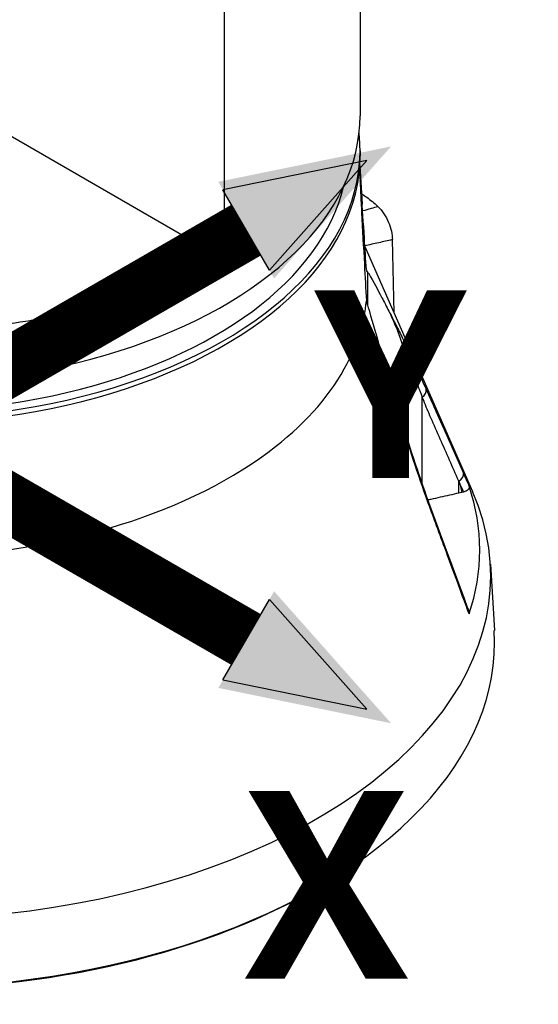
# Model space of a CAD drawing. Header units: millimetres. Extents: x 0 to 5219, y 0 to 2970.
# Tile 210 of 237: x 3491 to 3576, y 1307 to 1468. Entities that reach past the tile are written whole.
import ezdxf

# ---------------------------------------------------------------- set-up
doc = ezdxf.new("R2010")
doc.units = ezdxf.units.MM
doc.header["$LTSCALE"] = 0.2
doc.layers.add('01_Object Line', color=4, linetype='Continuous')
doc.layers.add('07_Special Line2', color=76, linetype='Continuous')
doc.layers.add('14_Mark', color=7, linetype='Continuous', true_color=0xe03c31)
doc.styles.add('Rainbow-5.0 Style', font='malgunsl.ttf')

# ---------------------------------------------------------------- blocks, each defined once
blk = doc.blocks.new('A$Ccee225a8')
for p, q in [((76, 189.12), (76, 142.87)), ((53.74, 186.14), (53.74, 119.43)), ((-4.03, 152.79), (53.74, 119.43)), ((76, 137.15), (76, 136.34)), ((75.95, 134.7), (76.35, 128.41)), ((81.56, 110.63), (81.29, 122.61)), ((76.79, 121.51), (94.4, 81.38)), ((77.23, 117.34), (77.23, 111.88)), ((27.64, 110.46), (27.64, 110.46)), ((73.68, 101.91), (73.68, 101.91)), ((83.94, 102.44), (83.96, 102.39)), ((83.94, 89.27), (83.94, 102.44)), ((86.18, 82.55), (86.18, 96.85)), ((69.49, 95.77), (69.49, 95.77)), ((70.01, 96.41), (70.01, 96.41)), ((67.56, 93.62), (67.56, 93.62)), ((68.66, 94.82), (68.66, 94.82)), ((68.75, 94.92), (68.75, 94.92)), ((83.94, 89), (83.94, 89)), ((86.18, 82.26), (86.18, 82.26)), ((92.15, 81.14), (92.15, 83.1)), ((92.94, 81.31), (92.65, 81.23)), ((97.32, 69.51), (97.97, 58.67)), ((72.1, 18.38), (72.45, 18.6))]:
    blk.add_line(p, q)
for centre, major_axis, ratio, start_param, end_param in [((0, 142.87), (76, 0), 0.57735, 4.145572, 6.283185), ((0, 137.15), (76, 0), 0.57735, 4.052056, 6.34836), ((0, 136.34), (76, 0), 0.57735, 4.038806, 6.283185), ((0, 137.15), (74, 0), 0.57735, 4.055455, 6.144873), ((0, 124.91), (51.87, 0), 0.57735, 6.0439, 6.043902), ((0, 125.72), (52.91, 0), 0.57735, 6.035202, 6.035205), ((0, 115.13), (77.15, 0), 0.57735, 5.992537, 6.226304), ((81.11, 107.66), (0.801, 0.853), 0.860347, 5.300819, 5.818739), ((0, 115.13), (77.15, 0), 0.57735, 5.649863, 5.992537), ((100.05, 34.96), (29.32, -91.96), 0.076516, 2.36282, 2.369225), ((85.41, 97.56), (1.37, 0.61), 0.66693, 4.986416, 6.208313), ((80.75, 94.63), (1.44, 0.41), 0.240769, 5.973612, 6.283053), ((0, 115.13), (-77.15, 0), 0.57735, 1.627678, 2.50827), ((91.51, 83.85), (1.37, 0.61), 0.643092, 4.905135, 6.224634), ((0, 71.83), (95.57, 0), 0.57735, 6.092629, 6.473742), ((0, 67.58), (97.38, 0), 0.57735, 3.92699, 6.531315), ((85.41, 80.21), (1.41, 0.5), 0.418724, 5.919409, 6.283188), ((91.51, 63.68), (1.41, 0.52), 0.445689, 5.900786, 6.283188), ((0, 56.73), (98.02, 0), 0.57735, 3.107262, 6.317515), ((0, 56.32), (97.55, 0), 0.57735, 3.880683, 5.544095)]:
    blk.add_ellipse(centre, major_axis=major_axis, ratio=ratio, start_param=start_param, end_param=end_param)
for points, knots in [([(75.91, 134.2), (75.92, 133.98), (75.93, 133.73), (75.96, 132.98), (75.98, 132.44), (76.04, 131.35), (76.06, 130.8), (76.14, 129.15), (76.2, 128.06), (76.4, 124.24), (76.55, 121.41), (76.81, 116.57), (76.92, 114.59), (77.03, 112.6)], [-8.302572, -8.302572, -8.302572, -8.302572, -8.238122, -8.238122, -8.074107, -8.074107, -7.910092, -7.910092, -7.582061, -7.582061, -6.634304, -6.634304, -5.982106, -5.982106, -5.982106, -5.982106]), ([(77.03, 117.66), (76.92, 119.42), (76.81, 121.16), (76.55, 125.33), (76.4, 127.72), (76.2, 130.75), (76.14, 131.59), (76.06, 132.78), (76.04, 133.17), (75.98, 133.88), (75.96, 134.21), (75.94, 134.47), (75.93, 134.49), (75.93, 134.5)], [-10.718087, -10.718087, -10.718087, -10.718087, -10.065889, -10.065889, -9.118131, -9.118131, -8.790101, -8.790101, -8.626085, -8.626085, -8.46207, -8.46207, -8.45423, -8.45423, -8.45423, -8.45423]), ([(76.24, 130.12), (76.52, 129.93), (76.81, 129.74), (77.09, 129.54), (77.71, 129.1), (78.33, 128.63), (78.93, 128.02)], [0.7646759, 0.7646759, 0.7646759, 0.7646759, 0.8381808, 0.8381808, 0.8381808, 1, 1, 1, 1]), ([(78.93, 128.02), (78.55, 127.91), (78.17, 127.8), (77.79, 127.69), (77.33, 127.56), (76.88, 127.43), (76.42, 127.3)], [0, 0, 0, 0, 0.1670722, 0.1670722, 0.1670722, 0.3644267, 0.3644267, 0.3644267, 0.3644267]), ([(78.93, 128.02), (79.28, 127.68), (79.6, 127.28), (80.18, 126.4), (80.44, 125.92), (80.85, 124.95), (81.01, 124.45), (81.22, 123.5), (81.28, 123.04), (81.29, 122.61)], [-0.6378238, -0.6378238, -0.6378238, -0.6378238, -0.4817031, -0.4817031, -0.3188172, -0.3188172, -0.1578884, -0.1578884, -0.000001, -0.000001, -0.000001, -0.000001]), ([(81.29, 122.61), (80.53, 122.44), (79.78, 122.27), (79.05, 122.1), (78.28, 121.93), (77.52, 121.76), (76.78, 121.6)], [0, 0, 0, 0, 0.3806895, 0.3806895, 0.3806895, 0.7837508, 0.7837508, 0.7837508, 0.7837508]), ([(53.74, 119.43), (51.91, 118.26), (50.06, 117.18), (48.21, 116.19), (46.21, 115.12), (44.21, 114.16), (42.25, 113.3), (41.8, 113.1), (41.36, 112.91), (40.91, 112.72), (39.2, 112), (37.51, 111.35), (35.87, 110.76), (35.51, 110.63), (35.15, 110.5), (34.8, 110.38), (34.03, 110.12), (33.27, 109.86), (32.53, 109.63), (32.31, 109.56), (32.1, 109.49), (31.89, 109.43), (31.42, 109.28), (30.95, 109.13), (30.48, 109), (30.25, 108.93), (30.02, 108.86), (29.79, 108.79), (29.68, 108.76), (29.56, 108.73), (29.45, 108.69), (29.33, 108.66), (29.26, 108.64), (29.11, 108.6), (24.47, 107.29), (19.7, 106.28), (14.91, 105.56), (14.83, 105.55), (14.75, 105.54), (14.68, 105.53), (13.53, 105.36), (12.38, 105.2), (11.23, 105.07), (10.61, 105), (10, 104.93), (9.38, 104.86), (8.75, 104.8), (8.13, 104.74), (7.51, 104.69), (7.46, 104.68), (7.4, 104.68), (7.35, 104.67), (4.91, 104.47), (2.43, 104.33), (0.06, 104.27), (-4.85, 104.14), (-9.77, 104.3), (-14.73, 104.77), (-15.34, 104.83), (-15.95, 104.89), (-16.57, 104.96), (-17.18, 105.03), (-17.79, 105.1), (-18.4, 105.18), (-19.61, 105.33), (-20.81, 105.5), (-22, 105.69), (-24.16, 106.04), (-26.3, 106.44), (-28.41, 106.9), (-28.61, 106.95), (-28.81, 106.99), (-29.01, 107.04), (-31.28, 107.55), (-33.52, 108.13), (-35.72, 108.79)], [0, 0, 0, 0, 0.0268593, 0.0268593, 0.0268593, 0.0558825, 0.0558825, 0.0558825, 0.0625, 0.0625, 0.0625, 0.088102, 0.088102, 0.088102, 0.09375, 0.09375, 0.09375, 0.1058986, 0.1058986, 0.1058986, 0.109375, 0.109375, 0.109375, 0.1171875, 0.1171875, 0.1171875, 0.1210937, 0.1210937, 0.1210937, 0.1230469, 0.1230469, 0.1230469, 0.125, 0.125, 0.125, 0.1865064, 0.1865064, 0.1865064, 0.1875, 0.1875, 0.1875, 0.2022042, 0.2022042, 0.2022042, 0.2101236, 0.2101236, 0.2101236, 0.2180828, 0.2180828, 0.2180828, 0.21875, 0.21875, 0.21875, 0.25, 0.25, 0.25, 0.3146789, 0.3146789, 0.3146789, 0.3226569, 0.3226569, 0.3226569, 0.3306082, 0.3306082, 0.3306082, 0.3464266, 0.3464266, 0.3464266, 0.375, 0.375, 0.375, 0.3777022, 0.3777022, 0.3777022, 0.4086021, 0.4086021, 0.4086021, 0.4086021]), ([(-31.63, 111.15), (-31.2, 111.05), (-30.78, 110.94), (-29.22, 110.58), (-28.06, 110.32), (-26.27, 109.96), (-25.67, 109.84), (-24.45, 109.61), (-23.78, 109.49), (-22.04, 109.2), (-20.85, 109.01), (-18.99, 108.75), (-18.36, 108.66), (-17.4, 108.54), (-16.92, 108.48), (-16.43, 108.42), (-16.1, 108.39), (-15.91, 108.36), (-13.59, 108.11), (-11.24, 107.9), (-7.47, 107.68), (-6.18, 107.62), (-4.17, 107.56), (-3.49, 107.55), (-2.45, 107.53), (-2.11, 107.53), (-1.58, 107.53), (-1.41, 107.53), (-1.05, 107.53), (-0.84, 107.52), (1.54, 107.53), (3.92, 107.58), (7.7, 107.78), (8.99, 107.86), (10.98, 108.02), (11.65, 108.08), (12.67, 108.17), (13.18, 108.22), (13.69, 108.28), (14.04, 108.31), (14.25, 108.33), (16.57, 108.59), (18.88, 108.89), (22.47, 109.47), (23.69, 109.69), (25.55, 110.04), (26.18, 110.16), (27.13, 110.36), (27.45, 110.43), (28.08, 110.56), (28.45, 110.64), (30.92, 111.19), (33.13, 111.74), (36.46, 112.67), (37.58, 113), (39.24, 113.52), (39.8, 113.7), (40.91, 114.07), (41.49, 114.27), (46.24, 115.93), (50.17, 117.6), (53.74, 119.43)], [0.2383127, 0.2383127, 0.2383127, 0.2383127, 0.25, 0.25, 0.28125, 0.28125, 0.296875, 0.296875, 0.3125, 0.3125, 0.34375, 0.34375, 0.359375, 0.359375, 0.3671875, 0.3710938, 0.3710938, 0.375, 0.375, 0.4375, 0.4375, 0.46875, 0.46875, 0.484375, 0.484375, 0.4921875, 0.4921875, 0.4960938, 0.4960938, 0.5, 0.5, 0.5625, 0.5625, 0.59375, 0.59375, 0.609375, 0.609375, 0.6171875, 0.6210938, 0.6210938, 0.625, 0.625, 0.6875, 0.6875, 0.71875, 0.71875, 0.734375, 0.734375, 0.7421875, 0.7421875, 0.75, 0.75, 0.8125, 0.8125, 0.84375, 0.84375, 0.859375, 0.859375, 0.875, 0.875, 1, 1, 1, 1]), ([(77.23, 117.34), (77.31, 117.21), (77.39, 117.08), (78.15, 115.81), (78.85, 114.51), (79.95, 112.4), (80.33, 111.66), (80.71, 110.89)], [10.331972, 10.331972, 10.331972, 10.331972, 10.418454, 10.418454, 11.174175, 11.174175, 11.561016, 11.561016, 11.561016, 11.561016]), ([(77.23, 111.88), (77.31, 111.6), (77.39, 111.32), (78.15, 108.65), (78.85, 106.24), (79.95, 102.59), (80.33, 101.36), (80.71, 100.12)], [-6.98839, -6.98839, -6.98839, -6.98839, -6.901908, -6.901908, -6.146186, -6.146186, -5.759883, -5.759883, -5.759883, -5.759883]), ([(80.71, 110.89), (80.97, 110.38), (81.22, 109.83), (81.7, 108.73), (81.94, 108.14), (82.16, 107.56)], [-0.542815, -0.542815, -0.542815, -0.542815, -0.2712747, -0.2712747, -0.0000024, -0.0000024, -0.0000024, -0.0000024]), ([(82.15, 108.12), (82.32, 107.77), (82.5, 107.41), (82.67, 107.05), (82.86, 106.67), (83.05, 106.28), (83.24, 105.88), (83.62, 105.09), (84, 104.27), (84.39, 103.42), (84.95, 102.23), (85.51, 100.99), (86.09, 99.71)], [0, 0, 0, 0, 0.1198668, 0.1198668, 0.1198668, 0.2457072, 0.2457072, 0.2457072, 0.4972778, 0.4972778, 0.4972778, 0.8526404, 0.8526404, 0.8526404, 0.8526404]), ([(82.16, 107.56), (82.46, 106.76), (82.77, 105.87), (83.31, 104.25), (83.52, 103.62), (83.74, 102.97), (83.79, 102.83), (83.87, 102.61), (83.9, 102.52), (83.94, 102.44)], [-0.5896878, -0.5896878, -0.5896878, -0.5896878, -0.3346623, -0.3346623, -0.1007953, -0.1007953, -0.0408483, -0.0408483, 0, 0, 0, 0]), ([(84.12, 101.99), (84.18, 101.84), (84.25, 101.67), (84.37, 101.37), (84.44, 101.22), (84.49, 101.09), (84.53, 100.98), (84.55, 100.93), (84.57, 100.88), (84.59, 100.84), (84.6, 100.8), (84.61, 100.8), (84.63, 100.74), (84.72, 100.52), (84.81, 100.31), (84.89, 100.09), (84.93, 99.99), (84.98, 99.88), (85.02, 99.78), (85.06, 99.67), (85.11, 99.55), (85.14, 99.47), (85.21, 99.31), (85.28, 99.12), (85.37, 98.91), (85.45, 98.69), (85.54, 98.47), (85.66, 98.17), (85.72, 98.02), (85.77, 97.89), (85.81, 97.78), (85.84, 97.72), (85.85, 97.67), (85.87, 97.63), (85.89, 97.58), (85.89, 97.57), (85.92, 97.51), (86.01, 97.28), (86.09, 97.07), (86.18, 96.85)], [0.0000001, 0.0000001, 0.0000001, 0.0000001, 0.125, 0.125, 0.125, 0.1875, 0.1875, 0.1875, 0.21875, 0.21875, 0.21875, 0.25, 0.25, 0.25, 0.375, 0.375, 0.375, 0.4375, 0.4375, 0.4375, 0.5, 0.5, 0.5, 0.625, 0.625, 0.625, 0.75, 0.75, 0.75, 0.8125, 0.8125, 0.8125, 0.84375, 0.84375, 0.84375, 0.875, 0.875, 0.875, 1, 1, 1, 1]), ([(82.15, 94.92), (81.91, 95.78), (81.66, 96.64), (81.42, 97.5), (81.18, 98.37), (80.94, 99.24), (80.71, 100.12)], [0, 0, 0, 0, 0.499876, 0.499876, 0.499876, 1, 1, 1, 1]), ([(80.71, 100.12), (80.97, 99.27), (81.22, 98.42), (81.55, 97.28), (81.64, 96.97), (81.73, 96.65)], [0.0000001, 0.0000001, 0.0000001, 0.0000001, 0.2754495, 0.2754495, 0.3774695, 0.3774695, 0.3774695, 0.3774695]), ([(92.15, 83.1), (91.14, 85.39), (90.13, 87.68), (89.11, 89.98), (88.6, 91.12), (88.09, 92.27), (87.59, 93.43), (87.17, 94.37), (86.78, 95.33), (86.41, 96.27), (86.33, 96.46), (86.25, 96.66), (86.18, 96.85)], [0, 0, 0, 0, 0.5, 0.5, 0.5, 0.750745, 0.750745, 0.750745, 0.957271, 0.957271, 0.957271, 1, 1, 1, 1]), ([(86.81, 98.11), (87.31, 97), (87.82, 95.86), (88.32, 94.71), (88.69, 93.89), (89.05, 93.07), (89.42, 92.25), (89.56, 91.93), (89.71, 91.6), (89.85, 91.28), (90.29, 90.29), (90.72, 89.31), (91.16, 88.33), (91.74, 87.02), (92.32, 85.71), (92.9, 84.4)], [0, 0, 0, 0, 0.250019, 0.250019, 0.250019, 0.428779, 0.428779, 0.428779, 0.500005, 0.500005, 0.500005, 0.71439, 0.71439, 0.71439, 1, 1, 1, 1]), ([(86.81, 80.47), (85.99, 82.77), (85.19, 85.13), (84.41, 87.53), (83.63, 89.94), (82.87, 92.39), (82.15, 94.92)], [0, 0, 0, 0, 0.499739, 0.499739, 0.499739, 1, 1, 1, 1]), ([(92.15, 83.1), (92.2, 82.99), (92.25, 82.87), (92.36, 82.53), (92.41, 82.35), (92.52, 81.89), (92.59, 81.54), (92.65, 81.23)], [0, 0, 0, 0, 0.0488335, 0.0488335, 0.0915095, 0.0915095, 0.1713664, 0.1713664, 0.1713664, 0.1713664]), ([(93.84, 82.28), (93.87, 82.19), (93.87, 82.09), (93.82, 81.9), (93.76, 81.8), (93.6, 81.62), (93.49, 81.54), (93.23, 81.41), (93.1, 81.36), (92.94, 81.31)], [-0.2052699, -0.2052699, -0.2052699, -0.2052699, -0.1555474, -0.1555474, -0.102641, -0.102641, -0.050092, -0.050092, 0, 0, 0, 0]), ([(92.15, 81.14), (91.14, 80.91), (90.13, 80.68), (88.6, 80.34), (88.09, 80.22), (87.41, 80.07), (87.25, 80.03), (87.08, 80)], [0, 0, 0, 0, 0.5, 0.5, 0.75, 0.75, 0.8358403, 0.8358403, 0.8358403, 0.8358403]), ([(92.9, 63.93), (92.59, 64.77), (92.28, 65.61), (91.97, 66.45), (91.26, 68.36), (90.56, 70.27), (89.85, 72.18), (89.34, 73.56), (88.83, 74.93), (88.32, 76.31), (88.3, 76.38), (88.27, 76.46), (88.24, 76.53), (87.76, 77.83), (87.28, 79.14), (86.81, 80.47)], [0, 0, 0, 0, 0.152677, 0.152677, 0.152677, 0.499986, 0.499986, 0.499986, 0.749983, 0.749983, 0.749983, 0.763385, 0.763385, 0.763385, 1, 1, 1, 1]), ([(93.84, 61.38), (93.64, 61.92), (93.44, 62.46), (93.24, 63), (93.13, 63.31), (93.01, 63.62), (92.9, 63.93)], [0, 0, 0, 0, 0.637195, 0.637195, 0.637195, 1, 1, 1, 1]), ([(93.83, 61.72), (93.84, 61.7), (93.84, 61.68), (93.87, 61.57), (93.87, 61.48), (93.84, 61.38)], [-0.05826319, -0.05826319, -0.05826319, -0.05826319, -0.04971177, -0.04971177, 0, 0, 0, 0])]:
    blk.add_open_spline(points, degree=3, knots=knots)
for points in [[(77.23, 117.34), (77.16, 117.45), (77.09, 117.56), (77.03, 117.66)], [(77.03, 112.6), (77.09, 112.36), (77.16, 112.12), (77.23, 111.88)], [(80.71, 110.89), (81.18, 110.03), (81.66, 109.09), (82.15, 108.12)], [(86.09, 99.71), (86.33, 99.18), (86.57, 98.65), (86.81, 98.11)], [(81.73, 96.65), (81.88, 96.11), (82.04, 95.58), (82.19, 95.04)], [(82.19, 95.04), (83.63, 90.05), (85.2, 85.28), (86.83, 80.71)], [(92.9, 84.4), (93.21, 83.7), (93.53, 82.99), (93.84, 82.28)], [(92.94, 81.31), (92.68, 81.91), (92.42, 82.5), (92.15, 83.1)], [(86.83, 80.71), (88.82, 75.12), (90.88, 69.69), (92.91, 64.2)], [(92.65, 81.23), (92.4, 81.19), (92.28, 81.16), (92.15, 81.14)], [(92.91, 64.2), (93.22, 63.37), (93.53, 62.54), (93.83, 61.72)]]:
    blk.add_open_spline(points, degree=3)
blk = doc.blocks.new('Blk$A46N0-6W24B')
at = {"layer": '07_Special Line2'}
blk.add_hatch(color=256, dxfattribs=at).paths.add_polyline_path([(41.633, 24.389), (26.911, 21.376), (31.663, 13.145)])
at = {"layer": '14_Mark'}
blk.add_hatch(color=256, dxfattribs=at).paths.add_polyline_path([(41.633, -24.767), (31.663, -13.524), (26.911, -21.755)])
at = {"layer": '07_Special Line2'}
for p, q in [((39.576, 23.201), (27.307, 20.69)), ((31.267, 13.831), (39.576, 23.201)), ((31.267, 13.831), (27.307, 20.69))]:
    blk.add_line(p, q, dxfattribs=at)
at = {"layer": '07_Special Line2', "const_width": 5}
blk.add_lwpolyline([(29.287, 17.261), (-0.937, -0.189)], dxfattribs=at)
at = {"layer": '14_Mark'}
for p, q in [((27.307, -21.069), (31.267, -14.21)), ((39.576, -23.579), (31.267, -14.21)), ((27.307, -21.069), (39.576, -23.579))]:
    blk.add_line(p, q, dxfattribs=at)
at = {"layer": '14_Mark', "const_width": 5}
blk.add_lwpolyline([(29.287, -17.639), (-0.937, -0.189)], dxfattribs=at)
at = {"layer": '07_Special Line2', "insert": (35.08, 4.128), "char_height": 16, "attachment_point": 4, "style": 'Rainbow-5.0 Style'}
blk.add_mtext('{\\fMalgun Gothic Semilight|b1|i0|c129|p50;Y}', dxfattribs=at)
at = {"layer": '14_Mark', "insert": (29.174, -38.543), "char_height": 16, "attachment_point": 4, "style": 'Rainbow-5.0 Style'}
blk.add_mtext('{\\fMalgun Gothic Semilight|b1|i0|c129|p50;X}', dxfattribs=at)

msp = doc.modelspace()

# ---------------------------------------------------------------- block references
at = {"xscale": 1.92, "yscale": 1.92, "zscale": 1.92}
msp.add_blockref('Blk$A46N0-6W24B', (3471.656, 1400.756), dxfattribs=at)
at = {"layer": '01_Object Line'}
msp.add_blockref('A$Ccee225a8', (3470.513, 1309.722), dxfattribs=at)

doc.saveas('drawing.dxf')
